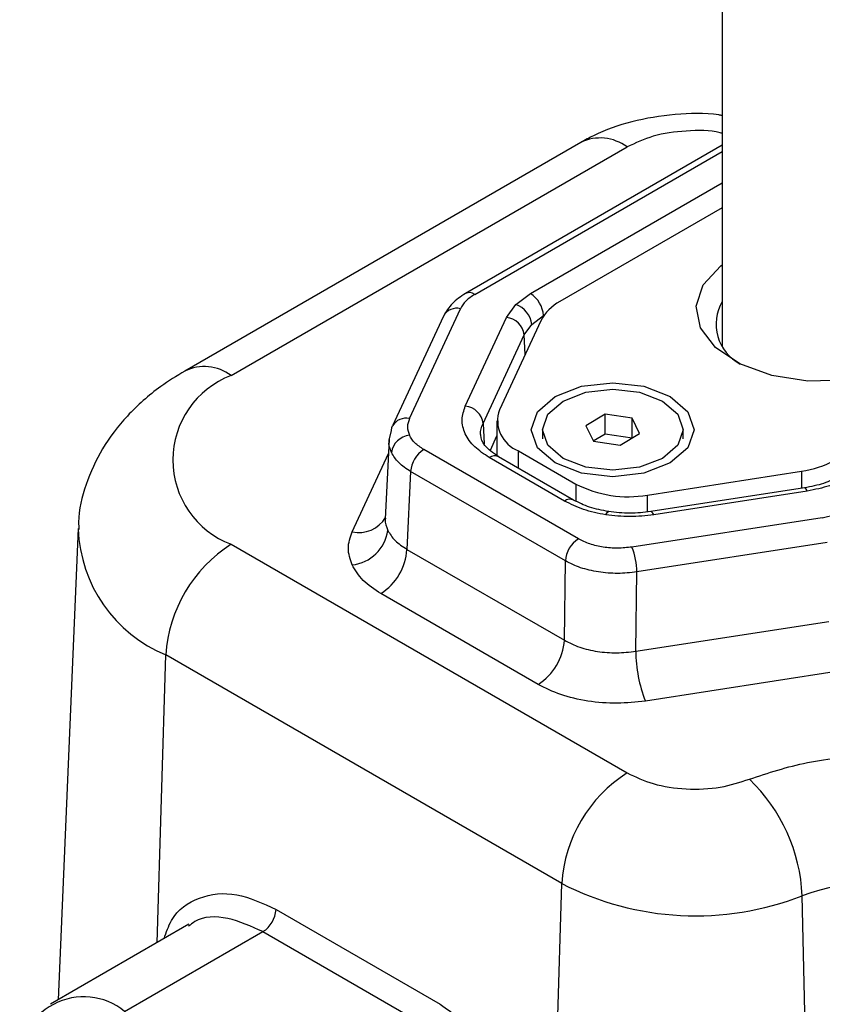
# Model space of a CAD drawing. Header units: millimetres. Extents: x 15 to 415, y 5 to 292.
# Tile 43 of 45: x 369.43 to 375.62, y 217.84 to 225.44. Entities that reach past the tile are written whole.
import ezdxf

# ---------------------------------------------------------------- set-up
doc = ezdxf.new("R2010")
doc.units = ezdxf.units.MM

msp = doc.modelspace()

# ---------------------------------------------------------------- linework, layer by layer
at = {"color": 7, "linetype": 'Continuous', "lineweight": 25}
for p, q in [((374.850802, 238.711658), (374.850802, 222.918044)), ((373.759509, 224.494634), (370.7021, 222.729629)), ((371.059214, 222.694266), (374.116623, 224.459271)), ((374.850802, 224.472359), (372.869071, 223.32833)), ((374.850802, 223.988524), (373.598299, 223.265469)), ((373.256832, 223.242755), (373.370276, 223.328103)), ((373.185518, 223.143365), (373.256832, 223.242755)), ((372.700059, 223.153911), (372.306309, 222.305588)), ((372.435888, 222.362092), (372.829639, 223.210415)), ((372.867822, 222.4589), (373.185518, 223.143365)), ((373.380469, 223.089113), (373.47123, 223.157246)), ((373.450402, 223.117588), (373.13173, 222.431018)), ((373.323423, 223.009456), (373.380469, 223.089113)), ((373.005728, 222.324991), (373.323423, 223.009456)), ((373.947454, 222.395305), (373.798058, 222.306494)), ((374.155383, 222.365021), (373.947454, 222.395305)), ((373.947454, 222.243662), (373.947454, 222.395305)), ((373.112259, 222.345639), (373.112259, 222.072763)), ((373.798058, 222.306494), (373.85659, 222.187399)), ((374.213915, 222.245925), (374.155383, 222.365021)), ((374.155383, 222.213377), (374.155383, 222.365021)), ((372.280764, 222.194787), (372.297983, 222.270846)), ((373.463129, 222.27621), (373.463129, 222.206221)), ((373.855735, 222.189138), (373.947454, 222.243662)), ((373.947454, 222.243662), (374.155383, 222.213377)), ((374.064519, 222.157114), (374.213915, 222.245925)), ((374.548844, 222.206221), (374.548844, 222.27621)), ((372.279032, 222.200839), (372.24997, 221.587079)), ((373.85659, 222.187399), (374.064519, 222.157114)), ((374.155383, 222.213377), (374.156237, 222.211638)), ((373.741039, 221.433806), (372.546743, 222.123259)), ((373.279626, 222.11238), (373.722194, 221.856891)), ((373.632923, 221.72582), (373.05258, 222.060845)), ((373.704346, 221.732893), (373.124003, 222.067917)), ((372.445789, 221.952402), (372.417386, 221.352552)), ((373.640085, 221.262949), (372.445789, 221.952402)), ((374.274152, 221.771512), (375.463455, 221.955478)), ((375.486268, 221.827093), (374.300612, 221.643691)), ((375.508106, 221.802563), (374.32245, 221.619162)), ((375.624252, 221.597119), (375.727553, 221.62182)), ((375.624252, 221.597119), (374.154755, 221.369811)), ((369.878629, 221.51283), (369.722937, 217.873458)), ((371.059214, 221.391331), (374.116623, 219.626327)), ((375.661204, 221.40493), (374.191706, 221.177622)), ((372.417386, 221.352552), (373.632474, 220.651096)), ((373.632474, 220.651096), (373.640085, 221.262949)), ((374.184096, 220.565769), (374.191706, 221.177622)), ((373.430567, 220.309382), (372.215478, 221.010838)), ((374.184096, 220.565769), (375.674386, 220.796293)), ((373.611854, 218.772041), (370.554446, 220.537046)), ((375.748289, 220.411915), (374.257999, 220.181392)), ((373.542637, 216.443198), (373.611854, 218.772041)), ((375.612197, 212.688607), (375.468817, 218.676705)), ((371.406262, 218.571366), (372.6739, 217.839574)), ((370.734215, 218.457257), (369.666111, 217.840653)), ((370.237493, 217.784073), (371.305308, 218.400509)), ((371.305308, 218.400509), (372.572946, 217.668717))]:
    msp.add_line(p, q, dxfattribs=at)
at = {"color": 8, "linetype": 'Continuous', "lineweight": 25}
for p, q in [((372.940493, 223.321258), (374.850802, 224.424055)), ((373.370276, 223.328103), (374.850802, 224.182792)), ((373.47123, 223.157246), (373.475225, 223.159552)), ((373.47123, 223.157246), (373.47135, 223.154069)), ((373.329215, 222.856493), (373.323423, 223.009456)), ((373.005728, 222.324991), (373.013303, 222.167356)), ((373.061544, 222.119116), (373.112259, 222.22838)), ((371.993769, 221.488504), (372.273877, 222.09199)), ((373.279626, 221.978078), (373.279626, 222.11238)), ((375.463455, 221.955478), (375.463455, 221.823564)), ((373.722194, 221.856891), (373.722194, 221.725033)), ((374.274152, 221.641693), (374.274152, 221.771512)), ((370.488413, 218.315358), (370.554446, 220.537046))]:
    msp.add_line(p, q, dxfattribs=at)
at = {"color": 7, "linetype": 'Continuous', "lineweight": 25, "flags": 128}
for points in [[(376.309134, 222.812707), (376.076149, 222.713441), (375.80283, 222.65823), (375.513465, 222.65198), (375.233764, 222.695245), (374.98858, 222.784182), (374.799698, 222.910887), (374.683902, 223.064103), (374.651481, 223.230216), (374.705315, 223.394466), (374.840621, 223.542258), (374.850802, 223.550078)], [(373.561519, 222.019624), (373.425262, 222.137347), (373.377415, 222.27621), (373.425262, 222.415073), (373.561519, 222.532795), (373.765442, 222.611455), (374.005986, 222.639076), (374.24653, 222.611455), (374.450453, 222.532795), (374.586711, 222.415073), (374.634558, 222.27621), (374.586711, 222.137347), (374.450453, 222.019624), (374.24653, 221.940965), (374.005986, 221.913343), (373.765442, 221.940965), (373.561519, 222.019624)], [(373.622128, 222.054613), (373.504452, 222.156283), (373.463129, 222.27621), (373.504452, 222.396137), (373.622128, 222.497806), (373.798244, 222.56574), (374.005986, 222.589595), (374.213729, 222.56574), (374.389844, 222.497806), (374.507521, 222.396137), (374.548844, 222.27621), (374.507521, 222.156283), (374.389844, 222.054613), (374.213729, 221.98668), (374.005986, 221.962825), (373.798244, 221.98668), (373.622128, 222.054613)], [(372.297983, 222.270846), (372.301435, 222.292481), (372.306309, 222.305588)]]:
    msp.add_lwpolyline(points, dxfattribs=at)
at = {"color": 8, "linetype": 'Continuous', "lineweight": 25, "flags": 128}
for points in [[(375.508106, 221.802563), (375.501051, 221.81562), (375.494255, 221.823911), (375.487968, 221.82713), (375.486268, 221.827093)], [(373.952931, 221.619156), (373.959961, 221.632175), (373.966735, 221.640462), (373.973005, 221.643716), (373.974864, 221.64367)], [(374.32245, 221.619162), (374.315395, 221.632218), (374.308599, 221.640509), (374.302312, 221.643729), (374.300612, 221.643691)]]:
    msp.add_lwpolyline(points, dxfattribs=at)
at = {"color": 8, "linetype": 'Continuous', "lineweight": 25}
for centre, radius, start, end in [((373.909163, 224.185076), 0.343834, 52.8882831, 115.8012585), ((372.898782, 223.264206), 0.070673, 53.8289516, 114.8607084), ((372.800943, 223.099389), 0.114674, 75.5086721, 151.6113823), ((370.851764, 222.420103), 0.343804, 52.8864144, 115.8200504), ((372.409167, 222.246539), 0.118602, 76.9793663, 150.1406881), ((373.094072, 222.006006), 0.068767, 64.1987415, 127.1117169), ((373.674394, 221.67105), 0.068699, 63.9906868, 127.1323731), ((372.047174, 221.720087), 0.237661, 257.0141509, 329.5294464), ((370.975818, 221.551236), 1.098243, 182.2635291, 247.4382517)]:
    msp.add_arc(centre, radius, start, end, dxfattribs=at)
at = {"color": 7, "linetype": 'Continuous', "lineweight": 25}
for centre, radius, start, end in [((373.2511, 223.142432), 0.220628, 3.8499399, 57.3049026), ((373.198652, 223.06937), 0.182886, 6.1971817, 71.4506587), ((373.760989, 222.954865), 0.350633, 117.6449125, 152.348879), ((375.153409, 223.092368), 0.349459, 149.9893068, 242.0753035), ((373.168413, 222.987784), 0.156518, 7.9586885, 83.7257876), ((371.306468, 222.042799), 0.69681, 110.7834208, 249.2165792), ((372.850717, 222.303319), 0.156518, 7.9586885, 83.7257876), ((373.3686, 222.34732), 0.251223, 160.5389981, 249.2579248), ((372.453112, 222.078319), 0.156732, 96.3116062, 171.7441252), ((372.665919, 221.937588), 0.220628, 122.6950974, 176.1500601), ((375.360209, 222.692228), 0.743949, 277.977334, 298.8888388), ((374.125285, 222.635957), 0.87717, 242.6428252, 279.771097), ((371.959296, 221.544086), 0.313464, 276.3116062, 351.7441252), ((371.655095, 220.462977), 1.103138, 122.6950974, 176.1500601), ((373.860215, 221.248136), 0.220628, 122.6950974, 176.1500601), ((371.977126, 221.382179), 0.441255, 302.6950974, 356.1500601), ((373.647033, 221.172546), 0.544697, 0.5339649, 21.2326315), ((373.192215, 220.680724), 0.441255, 302.6950974, 356.1500601), ((375.273442, 220.575922), 1.089394, 180.5339649, 201.2326315), ((374.712503, 218.697973), 1.103138, 122.6950974, 176.1500601), ((374.147038, 218.621417), 1.322935, 2.3951704, 46.2990004), ((374.646661, 220.795391), 2.272613, 242.9133081, 291.2087199), ((376.026291, 217.205354), 1.57342, 69.2489841, 110.7510159), ((371.186132, 218.58618), 0.220628, 302.6950974, 356.1500601), ((369.921745, 217.403142), 0.494778, 50.3451346, 186.2023964)]:
    msp.add_arc(centre, radius, start, end, dxfattribs=at)
for points, knots in [([(374.850802, 224.701777), (374.842115, 224.703416), (374.724631, 224.72558), (374.483597, 224.715251), (374.155372, 224.66535), (373.914707, 224.579222), (373.792052, 224.512371), (373.759509, 224.494634)], [0, 0, 0, 0, 0.02336039, 0.31591644, 0.61468878, 0.89776586, 1, 1, 1, 1]), ([(372.869046, 223.328316), (372.832479, 223.303974), (372.759959, 223.255699), (372.720511, 223.188899), (372.700954, 223.155782)], [0, 0, 0, 0, 0.50423113, 1, 1, 1, 1]), ([(370.7021, 222.729629), (370.638964, 222.690598), (370.475825, 222.589745), (370.255212, 222.393353), (370.058028, 222.137673), (369.934489, 221.858178), (369.875701, 221.641505), (369.883065, 221.523678), (369.884262, 221.504525)], [0, 0, 0, 0, 0.13940947, 0.36022249, 0.56877914, 0.76795502, 0.96228103, 1, 1, 1, 1]), ([(373.05258, 222.060845), (373.012491, 222.087707), (372.930903, 222.142376), (372.860605, 222.244466), (372.833063, 222.35317), (372.85637, 222.424065), (372.867822, 222.4589)], [0, 0, 0, 0, 0.24568602, 0.5, 0.75431398, 1, 1, 1, 1]), ([(372.435888, 222.362092), (372.428619, 222.340759), (372.414083, 222.298095), (372.428616, 222.255432), (372.435882, 222.234101)], [0, 0, 0, 0, 0.50002624, 1, 1, 1, 1]), ([(372.546743, 222.123259), (372.521971, 222.139636), (372.47243, 222.172387), (372.448064, 222.21353), (372.435882, 222.234101)], [0, 0, 0, 0, 0.50002624, 1, 1, 1, 1]), ([(373.124028, 222.067903), (373.082753, 222.096965), (373.002247, 222.153651), (372.991629, 222.207463), (372.986454, 222.233686)], [0, 0, 0, 0, 0.51269014, 1, 1, 1, 1]), ([(372.445789, 221.952402), (372.412374, 221.974686), (372.346317, 222.01874), (372.313983, 222.073677), (372.298004, 222.100824)], [0, 0, 0, 0, 0.50584564, 1, 1, 1, 1]), ([(375.756669, 221.91628), (375.717598, 221.896648), (375.638925, 221.857117), (375.537424, 221.837152), (375.486331, 221.827102)], [0, 0, 0, 0, 0.496618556, 1, 1, 1, 1]), ([(375.828116, 221.909222), (375.780883, 221.885374), (375.686378, 221.837659), (375.567546, 221.814265), (375.508106, 221.802563)], [0, 0, 0, 0, 0.4997958, 1, 1, 1, 1]), ([(373.952931, 221.619156), (373.893542, 221.630846), (373.774709, 221.654238), (373.680199, 221.701952), (373.632923, 221.72582)], [0, 0, 0, 0, 0.49976956, 1, 1, 1, 1]), ([(373.974707, 221.643695), (373.923613, 221.653746), (373.822101, 221.673717), (373.743439, 221.713246), (373.704371, 221.732878)], [0, 0, 0, 0, 0.50333133, 1, 1, 1, 1]), ([(374.32245, 221.619162), (374.260886, 221.612141), (374.137715, 221.598095), (374.01454, 221.612134), (373.952931, 221.619156)], [0, 0, 0, 0, 0.49982209, 1, 1, 1, 1]), ([(374.300674, 221.6437), (374.246342, 221.637533), (374.137686, 221.6252), (374.02903, 221.63753), (373.974707, 221.643695)], [0, 0, 0, 0, 0.50004324, 1, 1, 1, 1]), ([(371.993756, 221.232522), (371.979164, 221.275183), (371.949978, 221.360511), (371.979171, 221.445838), (371.993769, 221.488504)], [0, 0, 0, 0, 0.499973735, 1, 1, 1, 1]), ([(372.269511, 221.499074), (372.285495, 221.472009), (372.317843, 221.417232), (372.383945, 221.374281), (372.417386, 221.352552)], [0, 0, 0, 0, 0.49411057, 1, 1, 1, 1]), ([(374.154755, 221.369811), (374.11789, 221.365824), (374.044176, 221.35785), (373.931911, 221.367367), (373.826444, 221.39153), (373.769511, 221.419712), (373.741039, 221.433806)], [0, 0, 0, 0, 0.25004704, 0.5, 0.74995296, 1, 1, 1, 1]), ([(374.191706, 221.177622), (374.142561, 221.172463), (374.044272, 221.162144), (373.894612, 221.175161), (373.753878, 221.207063), (373.678017, 221.24432), (373.640085, 221.262949)], [0, 0, 0, 0, 0.25000718, 0.5, 0.74999282, 1, 1, 1, 1]), ([(372.215478, 221.010838), (372.165883, 221.043574), (372.066698, 221.109043), (372.018069, 221.191364), (371.993756, 221.232522)], [0, 0, 0, 0, 0.50002626, 1, 1, 1, 1]), ([(373.632474, 220.651096), (373.670397, 220.631926), (373.746234, 220.593591), (373.886976, 220.561277), (374.036656, 220.548668), (374.134945, 220.560068), (374.184096, 220.565769)], [0, 0, 0, 0, 0.2500287, 0.5, 0.7499713, 1, 1, 1, 1]), ([(374.257999, 220.181392), (374.185587, 220.173458), (374.03822, 220.157312), (373.812259, 220.176392), (373.600045, 220.225091), (373.486406, 220.28161), (373.430567, 220.309382)], [0, 0, 0, 0, 0.24568602, 0.5, 0.75431398, 1, 1, 1, 1]), ([(375.061047, 219.57784), (375.206602, 219.626177), (375.504709, 219.725176), (376.026291, 219.766716), (376.547874, 219.725176), (376.84598, 219.626177), (376.991536, 219.57784)], [0, 0, 0, 0, 0.2441339, 0.50000003, 0.75586617, 1, 1, 1, 1]), ([(374.116623, 219.626327), (374.18122, 219.595718), (374.314544, 219.532544), (374.572311, 219.49482), (374.837564, 219.505692), (374.988106, 219.554292), (375.061047, 219.57784)], [0, 0, 0, 0, 0.24225974, 0.5, 0.75774026, 1, 1, 1, 1]), ([(372.6739, 217.839574), (372.775903, 217.768648), (372.986442, 217.622254), (373.261772, 217.263163), (373.467544, 216.848911), (373.518127, 216.575623), (373.542637, 216.443198)], [0, 0, 0, 0, 0.24219835, 0.49990958, 0.75767516, 1, 1, 1, 1])]:
    msp.add_open_spline(points, degree=3, knots=knots, dxfattribs=at)
at = {"color": 8, "linetype": 'Continuous', "lineweight": 25}
for points, knots in [([(374.850802, 224.564789), (374.846042, 224.56611), (374.761895, 224.589464), (374.570659, 224.587983), (374.314928, 224.553703), (374.181346, 224.490092), (374.116623, 224.459271)], [0, 0, 0, 0, 0.01998732, 0.35333205, 0.68667679, 1, 1, 1, 1]), ([(372.987706, 222.233678), (372.987184, 222.235813), (372.979725, 222.266356), (372.993197, 222.296735), (373.005728, 222.324991)], [0, 0, 0, 0, 0.0699272, 1, 1, 1, 1]), ([(372.298004, 222.100824), (372.28578, 222.128918), (372.272127, 222.160296), (372.279946, 222.191519), (372.280764, 222.194787)], [0, 0, 0, 0, 0.89532836, 1, 1, 1, 1]), ([(372.252301, 221.593675), (372.25148, 221.590351), (372.243637, 221.558596), (372.257289, 221.527191), (372.269511, 221.499074)], [0, 0, 0, 0, 0.10468806, 1, 1, 1, 1]), ([(370.541627, 218.346078), (370.558491, 218.395277), (370.61098, 218.54841), (370.806573, 218.679305), (371.09109, 218.7167), (371.303401, 218.618798), (371.406262, 218.571366)], [0, 0, 0, 0, 0.13870701, 0.43172399, 0.72467919, 1, 1, 1, 1]), ([(371.305308, 218.400509), (371.21401, 218.441258), (371.02747, 218.524516), (370.825778, 218.519387), (370.74628, 218.454866), (370.730448, 218.442016)], [0, 0, 0, 0, 0.43429066, 0.88734275, 1, 1, 1, 1])]:
    msp.add_open_spline(points, degree=3, knots=knots, dxfattribs=at)
at = {"color": 7, "linetype": 'Continuous', "lineweight": 25}
msp.add_open_spline([(372.940493, 223.321258), (372.915698, 223.30489), (372.866107, 223.272155), (372.841795, 223.230995), (372.829639, 223.210415)], degree=3, dxfattribs=at)

doc.saveas('drawing.dxf')
